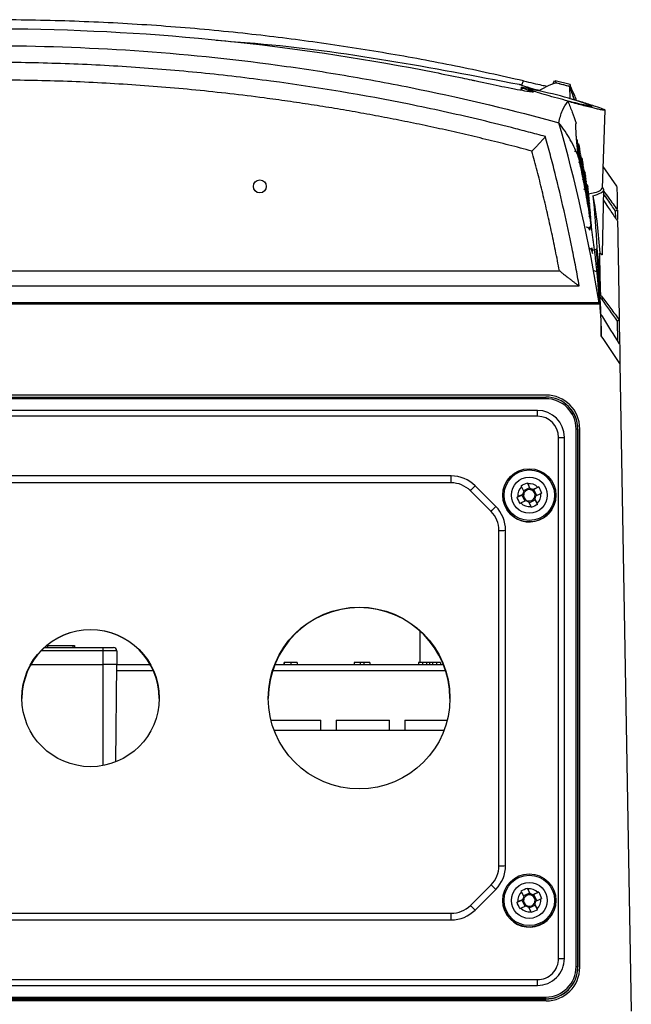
# Model space of a CAD drawing. Header units: millimetres. Extents: x 15358 to 16483, y 10132 to 11382.
# Tile 19 of 166: x 16020 to 16111, y 10382 to 10528. Entities that reach past the tile are written whole.
import ezdxf

# ---------------------------------------------------------------- set-up
doc = ezdxf.new("R2010")
doc.units = ezdxf.units.MM

msp = doc.modelspace()

# ---------------------------------------------------------------- linework, layer by layer
at = {"color": 7, "linetype": 'Continuous', "lineweight": 25}
for p, q in [((16094.86, 10518), (16094.85, 10517.58)), ((16094.91, 10517.93), (16094.91, 10517.57)), ((16099.8, 10518.94), (16099.58, 10518.48)), ((16100.14, 10518.66), (16099.92, 10518.85)), ((16102.14, 10518.38), (16099.94, 10518.94)), ((16102.82, 10516.13), (16102.15, 10518.02)), ((16106.94, 10503), (16107.34, 10514.59)), ((16109.11, 10503.28), (16107.05, 10506.22)), ((16106.97, 10493.25), (16107.14, 10502.83)), ((16108.92, 10498.57), (16108.9, 10499.6)), ((16109.17, 10499.75), (16109.19, 10498.33)), ((16105.5, 10493.78), (16106.02, 10493.95)), ((15931.53, 10490.74), (16100.57, 10490.74)), ((16106.2, 10490.51), (16105.75, 10490.7)), ((15928.58, 10488.47), (16103.51, 10488.47)), ((16106.48, 10485.98), (15925.62, 10485.98)), ((15925.63, 10485.82), (16106.55, 10485.82)), ((16109.23, 10480.32), (16109.18, 10483.27)), ((16109.45, 10483.43), (16109.51, 10479.88)), ((16107.14, 10480.53), (16106.79, 10481.05)), ((16109.56, 10476.98), (16107.14, 10480.53)), ((16109.56, 10476.98), (16111.24, 10380.76)), ((16098.59, 10472.26), (15933.59, 10472.26)), ((15933.64, 10471.97), (16098.54, 10471.97)), ((16098.54, 10471.73), (15933.64, 10471.73)), ((16098.54, 10471.73), (16098.54, 10471.97)), ((16097.3, 10469.99), (15934.88, 10469.99)), ((16097.3, 10469.12), (16097.3, 10469.99)), ((16097.3, 10469.12), (15934.88, 10469.12)), ((16103.04, 10387.34), (16103.04, 10467.23)), ((16103.29, 10467.22), (16103.29, 10387.33)), ((16103.29, 10467.22), (16103.31, 10467.2)), ((16103.31, 10387.31), (16103.31, 10467.2)), ((16103.59, 10387.26), (16103.59, 10467.26)), ((16100.44, 10388.57), (16100.44, 10465.97)), ((16101.31, 10388.58), (16101.31, 10465.98)), ((16084.5, 10460.25), (15947.68, 10460.25)), ((16084.5, 10459.23), (16084.5, 10460.25)), ((16084.5, 10459.23), (15947.68, 10459.23)), ((16090.4, 10454.99), (16087.33, 10458.06)), ((16091.11, 10455.72), (16088.04, 10458.79)), ((16094.93, 10458.66), (16095.28, 10457.93)), ((16096.14, 10458.48), (16095.22, 10458.05)), ((16095.8, 10459.23), (16096.14, 10458.48)), ((16096.21, 10458.37), (16095.87, 10459.1)), ((16096.14, 10458.48), (16096.27, 10458.21)), ((16096.49, 10458.13), (16096.76, 10458.26)), ((16097.35, 10458.56), (16096.62, 10458.22)), ((16097.48, 10458.62), (16096.76, 10458.26)), ((16097.19, 10457.35), (16096.76, 10458.26)), ((16092.14, 10457.38), (16092.14, 10457.37)), ((16094.26, 10457.12), (16094.98, 10457.42)), ((16095.13, 10457.52), (16094.4, 10457.18)), ((16094.83, 10456.25), (16095.57, 10456.59)), ((16094.98, 10457.42), (16095.26, 10457.55)), ((16094.98, 10457.42), (16095.41, 10456.52)), ((16096.05, 10456.27), (16096.97, 10456.7)), ((16096.84, 10456.98), (16096.97, 10456.7)), ((16097.25, 10456.15), (16096.91, 10456.88)), ((16097.31, 10456.01), (16096.97, 10456.7)), ((16097.05, 10457.29), (16097.78, 10457.63)), ((16100.04, 10457.37), (16100.04, 10457.38)), ((16095.97, 10456.44), (16096.31, 10455.71)), ((16091.57, 10402.35), (16091.57, 10452.16)), ((16092.57, 10402.37), (16092.57, 10452.18)), ((16079.89, 10432.56), (16079.89, 10437.17)), ((16024.06, 10434.76), (16032.79, 10434.76)), ((16024.49, 10435.06), (16024.41, 10435.06)), ((16024.49, 10435.06), (16024.49, 10434.76)), ((16024.49, 10435.06), (16028.29, 10435.06)), ((16028.29, 10435.06), (16028.29, 10434.76)), ((16028.29, 10435.06), (16028.49, 10435.06)), ((16028.49, 10435.06), (16028.49, 10434.76)), ((16032.79, 10434.26), (16032.79, 10434.76)), ((16032.79, 10434.76), (16034.29, 10434.76)), ((16032.79, 10434.26), (16023.55, 10434.26)), ((16032.79, 10432.26), (16032.79, 10434.26)), ((16034.79, 10434.26), (16032.79, 10434.26)), ((16034.79, 10434.26), (16034.79, 10432.26)), ((16022.05, 10432.26), (16032.79, 10432.26)), ((16034.79, 10432.26), (16032.79, 10432.26)), ((16032.79, 10417.23), (16032.79, 10432.26)), ((16034.66, 10417.78), (16034.79, 10432.26)), ((16034.79, 10432.26), (16039.75, 10432.26)), ((16058.29, 10432.26), (16083.31, 10432.26)), ((16059.62, 10432.56), (16059.62, 10432.26)), ((16059.67, 10432.56), (16059.67, 10432.26)), ((16060.65, 10432.56), (16060.65, 10432.26)), ((16061.61, 10432.56), (16061.61, 10432.26)), ((16070.06, 10432.56), (16070.06, 10432.26)), ((16070.98, 10432.56), (16070.06, 10432.56)), ((16070.98, 10432.56), (16070.98, 10432.26)), ((16071.48, 10432.56), (16070.98, 10432.56)), ((16071.48, 10432.56), (16071.48, 10432.26)), ((16072.4, 10432.56), (16071.48, 10432.56)), ((16072.4, 10432.56), (16072.4, 10432.26)), ((16079.64, 10432.56), (16079.64, 10432.26)), ((16080.24, 10432.56), (16079.64, 10432.56)), ((16080.24, 10432.56), (16080.24, 10432.26)), ((16080.82, 10432.56), (16080.24, 10432.56)), ((16080.82, 10432.56), (16080.82, 10432.26)), ((16081.26, 10432.56), (16080.82, 10432.56)), ((16081.26, 10432.56), (16081.26, 10432.26)), ((16081.7, 10432.56), (16081.26, 10432.56)), ((16081.7, 10432.56), (16081.7, 10432.26)), ((16082.29, 10432.56), (16081.7, 10432.56)), ((16082.29, 10432.56), (16082.29, 10432.26)), ((16082.88, 10432.56), (16082.29, 10432.56)), ((16082.88, 10432.56), (16082.88, 10432.26)), ((16040.24, 10431.28), (16034.78, 10431.28)), ((16083.66, 10431.28), (16057.93, 10431.28)), ((16057.7, 10423.96), (16061.15, 10423.96)), ((16061.15, 10423.96), (16065.1, 10423.96)), ((16065.1, 10422.46), (16065.1, 10423.96)), ((16067.4, 10423.96), (16067.4, 10422.46)), ((16067.4, 10423.96), (16071.35, 10423.96)), ((16071.35, 10423.96), (16075.3, 10423.96)), ((16075.3, 10422.46), (16075.3, 10423.96)), ((16077.6, 10423.96), (16077.6, 10422.46)), ((16077.6, 10423.96), (16081.55, 10423.96)), ((16081.55, 10423.96), (16083.89, 10423.96)), ((16083.42, 10422.46), (16058.18, 10422.46)), ((16087.33, 10396.45), (16090.4, 10399.52)), ((16088.04, 10395.76), (16091.11, 10398.83)), ((16094.93, 10398.47), (16095.28, 10397.74)), ((16096.14, 10398.29), (16095.22, 10397.86)), ((16095.8, 10399.04), (16096.14, 10398.29)), ((16096.21, 10398.18), (16095.87, 10398.91)), ((16096.14, 10398.29), (16096.27, 10398.02)), ((16096.49, 10397.94), (16096.76, 10398.07)), ((16097.35, 10398.37), (16096.62, 10398.03)), ((16097.48, 10398.43), (16096.76, 10398.07)), ((16097.19, 10397.16), (16096.76, 10398.07)), ((16092.14, 10397.19), (16092.14, 10397.18)), ((16094.26, 10396.93), (16094.98, 10397.23)), ((16095.13, 10397.33), (16094.4, 10396.99)), ((16094.98, 10397.23), (16095.26, 10397.36)), ((16094.98, 10397.23), (16095.41, 10396.33)), ((16096.05, 10396.08), (16096.97, 10396.51)), ((16096.84, 10396.79), (16096.97, 10396.51)), ((16097.25, 10395.96), (16096.91, 10396.69)), ((16097.31, 10395.82), (16096.97, 10396.51)), ((16097.05, 10397.1), (16097.78, 10397.44)), ((16100.04, 10397.18), (16100.04, 10397.19)), ((15947.68, 10395.28), (16084.5, 10395.28)), ((16084.5, 10394.3), (16084.5, 10395.28)), ((16094.83, 10396.06), (16095.57, 10396.4)), ((16095.97, 10396.25), (16096.31, 10395.52)), ((15947.68, 10394.3), (16084.5, 10394.3)), ((16103.29, 10387.33), (16103.31, 10387.31)), ((15934.88, 10385.43), (16097.3, 10385.43)), ((16097.3, 10384.57), (16097.3, 10385.43)), ((15934.88, 10384.57), (16097.3, 10384.57)), ((16098.59, 10382.26), (15933.59, 10382.26)), ((15933.64, 10382.84), (16098.54, 10382.84)), ((16098.54, 10382.58), (15933.64, 10382.58)), ((15933.64, 10382.54), (16098.54, 10382.54)), ((16098.54, 10382.58), (16098.54, 10382.84)), ((16098.54, 10382.58), (16098.54, 10382.54))]:
    msp.add_line(p, q, dxfattribs=at)
at = {"color": 7, "linetype": 'Continuous', "lineweight": 25, "flags": 128}
for points in [[(16094.95, 10518.32), (16094.97, 10518.36), (16095.23, 10518.93)], [(16103.29, 10508.84), (16103.28, 10508.94), (16103.26, 10509.02)], [(16092.14, 10457.37), (16092.19, 10456.77), (16092.51, 10455.7)], [(16092.14, 10397.18), (16092.19, 10396.58), (16092.51, 10395.51)]]:
    msp.add_lwpolyline(points, dxfattribs=at)
at = {"color": 7, "linetype": 'Continuous', "lineweight": 25}
for centre, radius in [((16056.05, 10503.27), 0.965), ((16096.09, 10457.38), 3.95), ((16096.09, 10457.39), 3.75), ((16096.09, 10457.39), 2.67), ((16070.8, 10427.26), 13.5), ((16030.9, 10427.26), 10.2), ((16096.09, 10397.19), 3.95), ((16096.09, 10397.2), 3.75), ((16096.09, 10397.2), 2.67)]:
    msp.add_circle(centre, radius, dxfattribs=at)
for centre, radius, start, end in [((16088.21, 10469.83), 48.51, 69.2956, 80.7901), ((16102.75, 10509.93), 0.5, 345.0602, 43.3323), ((16102.83, 10509.51), 0.5, 342.8572, 48.1721), ((16102.9, 10509.08), 0.5, 343.3005, 51.7763), ((16103.04, 10509.16), 0.5, 346.1962, 55.751), ((16103.11, 10508.76), 0.5, 344.5287, 55.3251), ((16102.8, 10507.97), 0.5, 0, 90), ((16102.95, 10507.91), 0.5, 340.9637, 78.6822), ((16102.97, 10508.64), 0.5, 342.7073, 55.1665), ((16103.04, 10508.2), 0.5, 343.0135, 58.3417), ((16102.87, 10508.38), 0.5, 340.7703, 28.6109), ((16103.12, 10507.76), 0.5, 341.5316, 61.3009), ((16103.02, 10507.43), 0.5, 0, 39.826), ((16103.19, 10507.3), 0.5, 340.9488, 62.1891), ((16103.17, 10508.35), 0.5, 343.9482, 55.0887), ((16103.24, 10507.93), 0.5, 343.3711, 55.2811), ((16103.3, 10507.51), 0.5, 341.9481, 55.3183), ((16103.17, 10506.46), 0.5, 0, 56.4797), ((16103.1, 10506.95), 0.5, 338.9917, 38.0709), ((16103.26, 10506.84), 0.5, 340.3693, 60.823), ((16103.32, 10506.38), 0.5, 338.7645, 58.8951), ((16103.37, 10507.08), 0.5, 342.2265, 55.8761), ((16103.39, 10505.91), 0.5, 340.2333, 54.6144), ((16103.43, 10506.64), 0.5, 342.608, 56.8127), ((16103.49, 10506.2), 0.5, 342.0473, 58.2143), ((16103.51, 10507.16), 0.5, 343.9636, 54.534), ((16103.56, 10505.76), 0.5, 340.532, 60.1915), ((16103.57, 10506.76), 0.5, 343.4073, 54.0911), ((16103.62, 10506.35), 0.5, 342.8537, 53.4196), ((16103.68, 10505.93), 0.5, 342.3027, 53.7958), ((16103.46, 10505.43), 0.5, 338.6488, 49.7079), ((16103.62, 10505.3), 0.5, 339.9728, 60.7468), ((16103.53, 10504.95), 0.5, 338.0809, 43.559), ((16103.68, 10504.84), 0.5, 339.4161, 59.3926), ((16103.74, 10504.38), 0.5, 337.9481, 58.0597), ((16103.59, 10504.46), 0.5, 336.892, 33.6205), ((16103.74, 10505.51), 0.5, 341.7543, 54.0157), ((16103.79, 10505.08), 0.5, 341.2084, 54.5464), ((16103.85, 10504.64), 0.5, 340.6648, 55.4561), ((16103.93, 10505.16), 0.5, 342.8802, 52.9818), ((16103.98, 10504.76), 0.5, 342.3498, 52.5085), ((16104.03, 10504.35), 0.5, 341.8215, 52.2172), ((16103.8, 10503.91), 0.5, 339.3892, 55.6426), ((16103.66, 10503.97), 0.5, 0, 23.0931), ((16103.9, 10504.2), 0.5, 340.1235, 56.8337), ((16103.86, 10503.43), 0.5, 337.7608, 47.2168), ((16103.96, 10503.76), 0.5, 339.5844, 58.7948), ((16104.01, 10503.3), 0.5, 339.0474, 59.1644), ((16104.06, 10502.84), 0.5, 338.5125, 57.7973), ((16104.08, 10503.93), 0.5, 341.2951, 52.1395), ((16104.13, 10503.51), 0.5, 340.7706, 52.3163), ((16104.18, 10503.08), 0.5, 340.2479, 52.801), ((16104.31, 10503.16), 0.5, 341.8641, 51.0866), ((16103.78, 10502.96), 0.5, 335.8348, 0), ((16103.97, 10502.46), 0.5, 0, 53.1867), ((16103.92, 10502.95), 0.5, 337.2136, 37.3533), ((16104.12, 10502.38), 0.5, 337.0098, 55.8265), ((16104.17, 10501.91), 0.5, 338.4206, 49.953), ((16104.22, 10502.64), 0.5, 339.727, 53.6635), ((16104.27, 10502.2), 0.5, 339.2078, 54.9962), ((16104.32, 10501.76), 0.5, 337.7882, 56.9213), ((16104.35, 10502.76), 0.5, 341.358, 50.5675), ((16104.4, 10502.35), 0.5, 340.8532, 50.2241), ((16104.44, 10501.93), 0.5, 340.3497, 50.0878), ((16104.48, 10501.51), 0.5, 339.8476, 50.1998), ((16104.22, 10501.43), 0.5, 336.9189, 45.294), ((16104.36, 10501.3), 0.5, 338.1742, 57.4443), ((16104.27, 10500.95), 0.5, 341.1783, 37.136), ((16104.41, 10500.84), 0.5, 337.6596, 56.0731), ((16104.45, 10500.38), 0.5, 337.1464, 54.7402), ((16104.32, 10500.46), 0.5, 0, 28.5441), ((16104.52, 10501.08), 0.5, 339.3466, 50.6142), ((16104.56, 10500.64), 0.5, 338.8469, 51.4027), ((16104.6, 10500.2), 0.5, 338.3482, 52.6617), ((16104.5, 10499.91), 0.5, 337.3161, 49.3791), ((16104.54, 10499.43), 0.5, 336.124, 42.3343), ((16104.64, 10499.76), 0.5, 337.8507, 54.5208), ((16104.68, 10499.3), 0.5, 337.3542, 55.5897), ((16104.71, 10498.84), 0.5, 336.8586, 54.2114), ((16104.58, 10498.95), 0.5, 335.6146, 32.2494), ((16104.63, 10498.46), 0.5, 0, 49.7674), ((16104.75, 10498.38), 0.5, 336.3639, 49.3272), ((16104.71, 10497.47), 0.5, 317.5133, 0), ((16104.83, 10497.43), 0.5, 335.3771, 50.2833), ((16104.79, 10497.91), 0.5, 335.8701, 40.8189), ((16104.56, 10496.69), 0.5, 0, 90), ((16104.51, 10497.25), 0.5, 331.313, 0), ((16104.65, 10496.87), 0.5, 0, 44.4347), ((16104.86, 10496.95), 0.5, 0, 49.0387), ((16104.91, 10493.57), 0.5, 0, 90), ((16104.87, 10494.13), 0.5, 329.6469, 0), ((16104.99, 10493.8), 0.5, 330.5712, 40.6776), ((16105.02, 10493.25), 0.5, 0, 39.8837), ((16106.69, 10486.64), 0.304, 317.8065, 13.1245), ((16098.54, 10467.22), 4.75, 0.0044, 90.0044), ((16098.54, 10467.2), 4.77, 0.0044, 90.0044), ((16098.54, 10467.23), 4.5, 0.0044, 90.0044), ((16098.59, 10467.26), 5, 0, 90), ((16097.3, 10465.98), 4.01, 0.0044, 90.0044), ((16097.3, 10465.97), 3.14, 0.0044, 90.0044), ((16103.1, 10463.49), 3.73, 87.0981, 90.9368), ((16100.53, 10499.59), 33.62, 269.8393, 271.3153), ((16084.5, 10455.25), 5, 45.0054, 90.0008), ((16084.5, 10455.23), 4, 45.0054, 90.0008), ((16072.52, 10473.23), 21.2, 314.3258, 317.0625), ((16096.09, 10457.4), 1.71, 132.619, 187.5284), ((16096.09, 10457.4), 0.969, 147.1645, 172.9829), ((16096.09, 10457.38), 0.851, 77.8353, 152.311), ((16096.09, 10457.4), 1.71, 42.6306, 97.528), ((16096.09, 10457.4), 0.969, 57.1731, 82.9855), ((16096.09, 10457.38), 0.851, 62.3213, 77.8373), ((16096.09, 10457.38), 0.851, 347.8355, 62.3242), ((16096.09, 10457.37), 3.95, 205.0803, 359.9924), ((16096.09, 10457.38), 0.851, 167.8355, 242.3242), ((16096.09, 10457.38), 0.851, 152.3139, 167.8335), ((16096.09, 10457.41), 0.969, 237.1731, 262.9855), ((16096.09, 10457.38), 0.851, 242.3213, 257.8373), ((16096.09, 10457.38), 0.851, 257.8353, 332.311), ((16096.09, 10457.38), 0.851, 332.3139, 347.8335), ((16096.09, 10457.4), 0.969, 327.1645, 352.9829), ((16096.09, 10457.4), 1.71, 312.619, 7.5284), ((16075.59, 10470.16), 21.2, 314.3258, 317.0625), ((16087.57, 10452.16), 4, 0.0008, 45.0054), ((16087.57, 10452.18), 5, 0.0008, 45.0054), ((16096.09, 10457.41), 1.71, 222.6306, 277.528), ((16091.82, 10466.5), 14.34, 269.0014, 272.9983), ((16070.8, 10427.19), 13.5, 0.0068, 179.9932), ((16030.9, 10427.19), 10.2, 0.0066, 179.9934), ((16034.29, 10434.26), 0.5, 0, 90), ((16087.57, 10402.35), 4, 314.9946, 359.9992), ((16087.57, 10402.37), 5, 314.9946, 359.9992), ((16091.82, 10416.69), 14.34, 269.0014, 272.9983), ((16104.26, 10413.03), 19.35, 224.2583, 227.1824), ((16096.09, 10397.21), 1.71, 132.619, 187.5284), ((16096.09, 10397.18), 0.851, 77.8353, 152.311), ((16096.09, 10397.21), 1.71, 42.6306, 97.528), ((16096.09, 10397.21), 0.969, 57.1731, 82.9855), ((16096.09, 10397.18), 0.851, 62.3213, 77.8373), ((16096.09, 10397.18), 3.95, 205.0803, 359.9924), ((16096.09, 10397.21), 0.969, 147.1645, 172.9829), ((16096.09, 10397.18), 0.851, 167.8355, 242.3242), ((16096.09, 10397.18), 0.851, 152.3139, 167.8335), ((16096.09, 10397.18), 0.851, 257.8353, 332.311), ((16096.09, 10397.18), 0.851, 347.8355, 62.3242), ((16096.09, 10397.18), 0.851, 332.3139, 347.8335), ((16096.09, 10397.21), 0.969, 327.1645, 352.9829), ((16096.09, 10397.21), 1.71, 312.619, 7.5284), ((16084.5, 10399.28), 4, 269.9992, 314.9946), ((16084.5, 10399.3), 5, 269.9992, 314.9946), ((16101.19, 10409.96), 19.35, 224.2583, 227.1824), ((16096.09, 10397.21), 1.71, 222.6306, 277.528), ((16096.09, 10397.21), 0.969, 237.1731, 262.9855), ((16096.09, 10397.18), 0.851, 242.3213, 257.8373), ((16097.3, 10388.58), 4.01, 269.9956, 359.9956), ((16097.3, 10388.57), 3.14, 269.9956, 359.9956), ((16100.53, 10422.19), 33.62, 269.8393, 271.3153), ((16098.54, 10387.34), 4.5, 269.9956, 359.9956), ((16098.54, 10387.33), 4.75, 269.9956, 359.9956), ((16098.54, 10387.31), 4.77, 269.9956, 359.9956), ((16098.59, 10387.26), 5, 270, 0), ((16103.1, 10383.61), 3.73, 87.0981, 90.9368)]:
    msp.add_arc(centre, radius, start, end, dxfattribs=at)
for points, knots in [([(15944.1, 10518.98), (15944.24, 10519.01), (15944.83, 10519.14), (15946.78, 10519.55), (15958.97, 10522.05), (15980.09, 10525.24), (16002.53, 10526.59), (16015.91, 10526.71), (16030.23, 10526.59), (16052.35, 10525.21), (16073.83, 10521.9), (16085.21, 10519.57), (16087.2, 10519.15), (16087.82, 10519.01), (16088, 10518.98)], [0.098562, 0.098562, 0.098562, 0.098562, 0.1010315, 0.108844, 0.1322815, 0.311969, 0.468219, 0.5005877, 0.530719, 0.702594, 0.8666565, 0.890094, 0.8979065, 0.900907, 0.900907, 0.900907, 0.900907]), ([(16095.23, 10518.93), (16091.86, 10519.69), (16085.12, 10521.2), (16074.89, 10523.08), (16064.6, 10524.68), (16053.9, 10526.02), (16042.83, 10527.05), (16031.36, 10527.74), (16019.86, 10528.05), (16006.2, 10527.98), (15990.42, 10527.18), (15976.46, 10525.94), (15968.54, 10524.69), (15966.52, 10524.37)], [0, 0, 0, 0, 0.080254, 0.160508, 0.241102, 0.321695, 0.410058, 0.498422, 0.587243, 0.676065, 0.814303, 0.952542, 1, 1, 1, 1]), ([(15931.59, 10512.7), (15935.03, 10513.65), (15938.48, 10514.54), (15945.42, 10516.21), (15948.91, 10516.99), (15959.39, 10519.14), (15966.41, 10520.33), (15987.54, 10523.2), (16001.73, 10524.16), (16023.17, 10524.17), (16030.3, 10523.92), (16044.52, 10522.96), (16051.61, 10522.24), (16062.21, 10520.8), (16065.74, 10520.26), (16072.78, 10519.06), (16076.29, 10518.4), (16086.76, 10516.25), (16093.67, 10514.59), (16100.5, 10512.7)], [0, 0, 0, 0, 0.0625, 0.0625, 0.125, 0.125, 0.25, 0.25, 0.5, 0.5, 0.625, 0.625, 0.75, 0.75, 0.8125, 0.8125, 0.875, 0.875, 1, 1, 1, 1]), ([(16049.54, 10524.97), (16051.47, 10524.83), (16060.02, 10524.22), (16075.09, 10522.16), (16088.07, 10519.68), (16094.57, 10518.44)], [0, 0, 0, 0, 0.127677, 0.563857, 1, 1, 1, 1]), ([(16098.47, 10510.67), (16098.06, 10510.78), (16097.64, 10510.9), (16096.8, 10511.12), (16095.54, 10511.45), (16092.6, 10512.22), (16086.7, 10513.66), (16074.85, 10516.26), (16064.59, 10517.98), (16054.26, 10519.36), (16050.8, 10519.77), (16043.87, 10520.46), (16040.39, 10520.75), (16033.43, 10521.21), (16029.94, 10521.39), (16022.97, 10521.62), (16019.48, 10521.68), (16002.04, 10521.67), (15988.2, 10520.74), (15967.6, 10518), (15960.77, 10516.85), (15950.55, 10514.79), (15947.15, 10514.05), (15942.07, 10512.85), (15939.52, 10512.22), (15936.99, 10511.57), (15935.73, 10511.23), (15935.3, 10511.12), (15934.46, 10510.9), (15934.04, 10510.78), (15933.62, 10510.67)], [0, 0, 0, 0, 0.007812, 0.007812, 0.015625, 0.03125, 0.0625, 0.125, 0.25, 0.25, 0.3125, 0.3125, 0.375, 0.375, 0.4375, 0.4375, 0.5, 0.5, 0.75, 0.75, 0.875, 0.875, 0.9375, 0.9375, 0.96875, 0.984375, 0.984375, 0.992187, 0.992187, 1, 1, 1, 1]), ([(16096.48, 10508.51), (16095.91, 10508.66), (16094.77, 10508.96), (16093.06, 10509.4), (16091.35, 10509.83), (16089.63, 10510.25), (16087.92, 10510.66), (16086.2, 10511.07), (16084.48, 10511.46), (16082.76, 10511.84), (16081.03, 10512.21), (16079.31, 10512.58), (16077.58, 10512.93), (16075.85, 10513.27), (16074.12, 10513.61), (16072.38, 10513.93), (16070.64, 10514.24), (16068.91, 10514.55), (16067.17, 10514.84), (16065.42, 10515.13), (16063.68, 10515.4), (16061.93, 10515.67), (16060.18, 10515.92), (16058.43, 10516.17), (16053.89, 10516.78), (16046.55, 10517.62), (16036.38, 10518.45), (16026.19, 10518.95), (16016, 10519.12), (16005.83, 10518.95), (15995.69, 10518.45), (15985.56, 10517.62), (15977.71, 10516.72), (15972.12, 10515.96), (15968.76, 10515.46), (15965.41, 10514.93), (15962.07, 10514.36), (15958.74, 10513.75), (15955.41, 10513.11), (15952.1, 10512.44), (15948.78, 10511.72), (15945.48, 10510.98), (15942.18, 10510.19), (15938.89, 10509.37), (15936.71, 10508.79), (15935.61, 10508.51)], [0, 0, 0, 0, 0.0108621, 0.0217206, 0.0325761, 0.0434287, 0.054279, 0.0651271, 0.0759736, 0.0868186, 0.0976626, 0.108506, 0.119349, 0.1301921, 0.1410355, 0.1518797, 0.162725, 0.1735716, 0.1844201, 0.1952707, 0.2061238, 0.2169798, 0.2278389, 0.2387016, 0.2495681, 0.3123024, 0.3749702, 0.4376393, 0.5003775, 0.5628236, 0.6252003, 0.6875744, 0.7500129, 0.7708733, 0.7917203, 0.8125564, 0.833384, 0.8542058, 0.875024, 0.8958413, 0.9166601, 0.9374829, 0.9583121, 0.9791503, 1, 1, 1, 1]), ([(16088, 10518.98), (16088.27, 10518.92), (16089.89, 10518.57), (16092.99, 10517.91), (16095.2, 10517.5), (16096.29, 10517.35), (16096.59, 10517.32), (16096.73, 10517.31)], [0.02134482, 0.02134482, 0.02134482, 0.02134482, 0.02615682, 0.04959432, 0.08084432, 0.08865682, 0.098562, 0.098562, 0.098562, 0.098562]), ([(16094.57, 10518.44), (16094.61, 10518.43), (16094.7, 10518.41), (16094.82, 10518.37), (16094.91, 10518.34), (16094.95, 10518.32)], [0, 0, 0, 0, 0.328529, 0.661393, 1, 1, 1, 1]), ([(16094.91, 10517.93), (16094.84, 10517.97), (16094.84, 10517.99), (16094.98, 10518), (16095.13, 10517.99), (16095.34, 10517.96)], [0, 0, 0, 0, 0.5, 0.5, 1, 1, 1, 1]), ([(16096.73, 10517.31), (16096.48, 10517.38), (16096.26, 10517.45), (16095.85, 10517.58), (16095.67, 10517.64), (16095.37, 10517.74), (16095.24, 10517.79), (16095.03, 10517.87), (16094.96, 10517.9), (16094.91, 10517.93)], [0, 0, 0, 0, 0.25, 0.25, 0.5, 0.5, 0.75, 0.75, 1, 1, 1, 1]), ([(16094.95, 10518.32), (16095.5, 10518.12), (16096.51, 10517.77), (16097.29, 10517.63), (16097.65, 10517.57)], [0, 0, 0, 0, 0.54579, 1, 1, 1, 1]), ([(16095.23, 10518.93), (16095.73, 10518.82), (16096.71, 10518.59), (16097.97, 10518.31), (16098.5, 10518.2), (16098.75, 10518.15)], [0, 0, 0, 0, 0.340323, 0.680778, 1, 1, 1, 1]), ([(16095.34, 10517.96), (16095.45, 10517.94), (16095.59, 10517.92), (16095.89, 10517.86), (16096.06, 10517.83), (16096.43, 10517.75), (16096.64, 10517.71), (16097.07, 10517.62), (16097.3, 10517.57), (16097.54, 10517.51)], [0, 0, 0, 0, 0.25, 0.25, 0.5, 0.5, 0.75, 0.75, 1, 1, 1, 1]), ([(16102.78, 10516.14), (16102.57, 10516.77), (16102.34, 10517.44), (16102.07, 10518.1), (16102.06, 10518.13)], [0, 0, 0, 0, 0.941716, 1, 1, 1, 1]), ([(16102.14, 10518.37), (16102.14, 10518.38), (16102.14, 10518.46), (16102.14, 10518.29), (16102.15, 10518.12)], [0, 0, 0, 0, 0.052193, 1, 1, 1, 1]), ([(16103.12, 10516.04), (16103.03, 10516.27), (16102.81, 10516.8), (16102.48, 10517.54), (16102.24, 10518.06), (16102.16, 10518.25)], [0, 0, 0, 0, 0.334388, 0.753661, 1, 1, 1, 1]), ([(16105.37, 10515.16), (16105.38, 10515.15), (16105.43, 10515.1), (16104.9, 10515.2), (16103.96, 10515.41), (16102.63, 10515.74), (16101.07, 10516.15), (16099.42, 10516.6), (16097.9, 10517.03), (16096.74, 10517.39), (16096.05, 10517.62), (16096.02, 10517.67), (16096.01, 10517.69)], [0, 0, 0, 0, 0.053971, 0.156434, 0.258935, 0.364096, 0.47318, 0.585765, 0.699877, 0.812868, 0.922714, 1, 1, 1, 1]), ([(16100.5, 10512.7), (16100.6, 10513.39), (16100.77, 10513.99), (16101.23, 10515.05), (16101.53, 10515.49), (16101.83, 10515.88)], [0, 0, 0, 0, 0.5, 0.5, 1, 1, 1, 1]), ([(16102.1, 10516.34), (16102.83, 10516.14), (16103.52, 10515.93), (16104.81, 10515.54), (16105.37, 10515.36), (16106.34, 10515.03), (16106.72, 10514.9), (16107.1, 10514.74), (16107.2, 10514.7), (16107.32, 10514.63), (16107.35, 10514.6), (16107.34, 10514.57), (16107.3, 10514.57), (16107.19, 10514.58), (16107.14, 10514.58), (16107.03, 10514.6), (16106.97, 10514.61), (16106.76, 10514.64), (16106.59, 10514.68), (16106.19, 10514.77), (16105.96, 10514.82), (16105.46, 10514.94), (16105.18, 10515.01), (16104.59, 10515.15), (16104.27, 10515.23), (16103.61, 10515.4), (16103.27, 10515.49), (16102.56, 10515.68), (16102.2, 10515.78), (16101.83, 10515.88)], [0, 0, 0, 0, 0.125, 0.125, 0.25, 0.25, 0.375, 0.375, 0.4375, 0.4375, 0.5, 0.5, 0.5625, 0.5625, 0.59375, 0.59375, 0.625, 0.625, 0.6875, 0.6875, 0.75, 0.75, 0.8125, 0.8125, 0.875, 0.875, 0.9375, 0.9375, 1, 1, 1, 1]), ([(16101.83, 10515.88), (16102.05, 10515.35), (16102.26, 10514.82), (16102.66, 10513.75), (16102.85, 10513.21), (16103.03, 10512.67)], [0, 0, 0, 0, 0.5, 0.5, 1, 1, 1, 1]), ([(16103.42, 10507.55), (16103.09, 10508.45), (16102.67, 10509.33), (16101.94, 10510.62), (16101.68, 10511.04), (16101.12, 10511.88), (16100.82, 10512.29), (16100.5, 10512.7)], [0, 0, 0, 0, 0.5, 0.5, 0.75, 0.75, 1, 1, 1, 1]), ([(16103.42, 10507.55), (16103.41, 10507.67), (16103.37, 10507.91), (16103.33, 10508.26), (16103.28, 10508.59), (16103.25, 10508.9), (16103.21, 10509.2), (16103.18, 10509.48), (16103.15, 10509.75), (16103.13, 10510.01), (16103.11, 10510.25), (16103.08, 10510.59), (16103.05, 10511.03), (16103.03, 10511.52), (16103.02, 10511.95), (16103.02, 10512.33), (16103.02, 10512.56), (16103.03, 10512.67)], [0, 0, 0, 0, 0.05598, 0.110676, 0.164072, 0.216148, 0.266888, 0.316276, 0.364297, 0.410936, 0.456178, 0.500012, 0.612161, 0.718399, 0.818552, 0.912464, 1, 1, 1, 1]), ([(16098.47, 10510.67), (16098.47, 10510.66), (16098.46, 10510.65), (16098.44, 10510.62), (16098.41, 10510.58), (16098.37, 10510.54), (16098.32, 10510.47), (16098.23, 10510.38), (16098.1, 10510.23), (16097.9, 10510), (16097.65, 10509.73), (16097.41, 10509.47), (16097.23, 10509.28), (16097.08, 10509.12), (16096.94, 10508.98), (16096.8, 10508.83), (16096.68, 10508.71), (16096.57, 10508.6), (16096.51, 10508.53), (16096.48, 10508.51)], [0, 0, 0, 0, 0.019902, 0.042425, 0.067652, 0.095564, 0.126049, 0.183836, 0.250958, 0.360017, 0.50077, 0.624597, 0.694381, 0.748558, 0.817305, 0.873967, 0.923695, 0.965521, 1, 1, 1, 1]), ([(16103.51, 10488.47), (16103.34, 10489.4), (16103.17, 10490.34), (16102.82, 10492.2), (16102.63, 10493.13), (16102.07, 10495.92), (16101.27, 10499.63), (16100.17, 10504.25), (16099.46, 10507.01), (16098.97, 10508.84), (16098.73, 10509.76), (16098.47, 10510.67)], [0, 0, 0, 0, 0.125, 0.125, 0.25, 0.25, 0.5, 0.75, 0.875, 0.875, 1, 1, 1, 1]), ([(16100.57, 10490.74), (16100.47, 10491.24), (16100.28, 10492.23), (16099.98, 10493.72), (16099.67, 10495.21), (16099.36, 10496.7), (16099.03, 10498.18), (16098.69, 10499.66), (16098.35, 10501.14), (16097.99, 10502.62), (16097.63, 10504.1), (16097.26, 10505.57), (16096.87, 10507.04), (16096.61, 10508.02), (16096.48, 10508.51)], [0, 0, 0, 0, 0.083415, 0.166804, 0.25017, 0.333518, 0.41685, 0.500169, 0.583479, 0.666782, 0.750083, 0.833384, 0.916689, 1, 1, 1, 1]), ([(16106.45, 10487.08), (16106.43, 10487.33), (16106.39, 10487.83), (16106.33, 10488.57), (16106.26, 10489.32), (16106.2, 10490.06), (16106.12, 10490.8), (16106.05, 10491.55), (16105.96, 10492.29), (16105.88, 10493.03), (16105.79, 10493.77), (16105.7, 10494.51), (16105.6, 10495.24), (16105.5, 10495.98), (16105.4, 10496.71), (16105.25, 10497.71), (16104.95, 10499.68), (16104.57, 10501.89), (16104.17, 10504), (16103.9, 10505.32), (16103.66, 10506.49), (16103.5, 10507.21), (16103.42, 10507.55)], [0, 0, 0, 0, 0.0354487, 0.0708953, 0.1063411, 0.1417871, 0.1772344, 0.2126839, 0.2481366, 0.2835931, 0.3190543, 0.3545208, 0.3899931, 0.4254717, 0.4609571, 0.4964495, 0.570917, 0.7483096, 0.8220619, 0.8885955, 0.9479086, 1, 1, 1, 1]), ([(16104.85, 10502.16), (16105.18, 10502.22), (16106.01, 10502.36), (16106.78, 10502.67), (16106.86, 10502.9), (16106.89, 10503.01)], [0, 0, 0, 0, 0.260352, 0.663023, 1, 1, 1, 1]), ([(16105.55, 10501.85), (16105.98, 10502), (16106.9, 10502.33), (16107.33, 10502.77), (16107.01, 10503.01), (16106.94, 10503.07)], [0, 0, 0, 0, 0.398246, 0.861811, 1, 1, 1, 1]), ([(16105.55, 10501.85), (16105.79, 10500.44), (16106, 10499.04), (16106.33, 10496.21), (16106.47, 10494.8), (16106.56, 10493.37)], [0, 0, 0, 0, 0.5, 0.5, 1, 1, 1, 1]), ([(16108.9, 10499.6), (16108.52, 10500.16), (16107.91, 10501.04), (16107.34, 10501.87), (16107.12, 10502.18)], [0, 0, 0, 0, 0.630262, 1, 1, 1, 1]), ([(16107.13, 10502.57), (16107.38, 10502.23), (16108.04, 10501.33), (16108.74, 10500.36), (16109.17, 10499.76)], [0, 0, 0, 0, 0.3812131, 1, 1, 1, 1]), ([(16109.11, 10503.22), (16109.11, 10503.23), (16109.11, 10503.26), (16109.11, 10502.9), (16109.12, 10502.21), (16109.14, 10501.23), (16109.16, 10500.33), (16109.16, 10499.91)], [0, 0, 0, 0, 0.090047, 0.323899, 0.557752, 0.791864, 1, 1, 1, 1]), ([(16109.2, 10498.16), (16109.2, 10498.16), (16109.11, 10498.29), (16108.66, 10498.95), (16107.95, 10500), (16107.36, 10500.89), (16107.11, 10501.27)], [0, 0, 0, 0, 0.000015, 0.121542, 0.620556, 1, 1, 1, 1]), ([(16109.17, 10499.75), (16109.17, 10499.74), (16109.14, 10499.72), (16109.05, 10499.67), (16108.98, 10499.63), (16108.9, 10499.6)], [0, 0, 0, 0, 0.5, 0.5, 1, 1, 1, 1]), ([(16106.34, 10490.42), (16106.34, 10490.45), (16106.27, 10491.63), (16106.14, 10492.81), (16106.02, 10493.95)], [0, 0, 0, 0, 0.0263884, 1, 1, 1, 1]), ([(16106.92, 10493.25), (16106.93, 10493.19), (16106.96, 10493.02), (16106.74, 10493.2), (16106.57, 10493.37), (16106.56, 10493.37)], [0, 0, 0, 0, 0.312256, 0.976963, 1, 1, 1, 1]), ([(16100.57, 10490.74), (16100.6, 10490.72), (16100.66, 10490.66), (16100.76, 10490.58), (16100.88, 10490.49), (16101.02, 10490.37), (16101.2, 10490.23), (16101.4, 10490.07), (16101.6, 10489.91), (16101.8, 10489.76), (16102, 10489.6), (16102.27, 10489.39), (16102.59, 10489.15), (16102.89, 10488.92), (16103.1, 10488.76), (16103.25, 10488.65), (16103.35, 10488.58), (16103.42, 10488.53), (16103.48, 10488.49), (16103.5, 10488.48), (16103.51, 10488.47)], [0, 0, 0, 0, 0.025746, 0.055203, 0.088511, 0.125762, 0.18306, 0.251168, 0.306876, 0.375419, 0.43677, 0.499373, 0.638461, 0.748831, 0.816798, 0.87406, 0.91366, 0.947832, 0.976521, 1, 1, 1, 1]), ([(16106.34, 10490.42), (16106.38, 10489.68), (16106.43, 10488.56), (16106.48, 10487.4), (16106.51, 10486.81), (16106.52, 10486.61), (16106.53, 10486.22), (16106.54, 10486.02), (16106.55, 10485.82)], [0, 0, 0, 0, 0.5, 0.75, 0.75, 0.875, 0.875, 1, 1, 1, 1]), ([(16106.92, 10486.44), (16106.86, 10486.52), (16106.75, 10486.66), (16106.65, 10486.8), (16106.6, 10486.87)], [0, 0, 0, 0, 0.52853, 1, 1, 1, 1]), ([(16106.68, 10487.11), (16106.72, 10487.05), (16106.77, 10487), (16106.81, 10486.94), (16106.87, 10486.87), (16106.93, 10486.79), (16106.99, 10486.71)], [0, 0, 0, 0, 0.0002451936, 0.0002451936, 0.0002451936, 0.0005770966, 0.0005770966, 0.0005770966, 0.0005770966]), ([(16106.99, 10486.71), (16107.38, 10486.2), (16107.79, 10485.67), (16108.61, 10484.57), (16109.03, 10484), (16109.45, 10483.43)], [0, 0, 0, 0, 0.5, 0.5, 1, 1, 1, 1]), ([(16106.79, 10481.05), (16106.78, 10481.6), (16106.77, 10482.16), (16106.75, 10483.24), (16106.74, 10483.77), (16106.73, 10484.29)], [0, 0, 0, 0, 0.5, 0.5, 1, 1, 1, 1]), ([(16106.99, 10483.87), (16106.93, 10483.97), (16106.87, 10484.06), (16106.81, 10484.16), (16106.78, 10484.21), (16106.76, 10484.25), (16106.73, 10484.29)], [0, 0, 0, 0, 0.0003803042, 0.0003803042, 0.0003803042, 0.00055351, 0.00055351, 0.00055351, 0.00055351]), ([(16109.45, 10483.43), (16109.45, 10483.41), (16109.42, 10483.39), (16109.33, 10483.34), (16109.26, 10483.31), (16109.18, 10483.27)], [0, 0, 0, 0, 0.5, 0.5, 1, 1, 1, 1]), ([(16109.51, 10479.88), (16109.52, 10479.64), (16109.53, 10479.17), (16109.54, 10478.45), (16109.55, 10477.72), (16109.56, 10477.23), (16109.56, 10476.98)], [0, 0, 0, 0, 0.2500012, 0.5000001, 0.749999, 1, 1, 1, 1]), ([(16060.65, 10432.56), (16060.62, 10432.56), (16060.56, 10432.56), (16060.48, 10432.56), (16060.41, 10432.56), (16060.34, 10432.56), (16060.27, 10432.56), (16060.21, 10432.56), (16060.16, 10432.56), (16060.09, 10432.56), (16060.02, 10432.56), (16059.94, 10432.56), (16059.87, 10432.56), (16059.81, 10432.56), (16059.76, 10432.56), (16059.73, 10432.56), (16059.69, 10432.56), (16059.68, 10432.56), (16059.67, 10432.56)], [0, 0, 0, 0, 0.070538, 0.136643, 0.19843, 0.255974, 0.309795, 0.359633, 0.405792, 0.448643, 0.528319, 0.60374, 0.675825, 0.745624, 0.812974, 0.877093, 0.939514, 1, 1, 1, 1]), ([(16061.61, 10432.56), (16061.61, 10432.56), (16061.61, 10432.56), (16061.61, 10432.56), (16061.61, 10432.56), (16061.6, 10432.56), (16061.6, 10432.56), (16061.59, 10432.56), (16061.58, 10432.56), (16061.57, 10432.56), (16061.55, 10432.56), (16061.51, 10432.56), (16061.47, 10432.56), (16061.42, 10432.56), (16061.36, 10432.56), (16061.29, 10432.56), (16061.21, 10432.56), (16061.14, 10432.56), (16061.08, 10432.56), (16061.03, 10432.56), (16060.97, 10432.56), (16060.91, 10432.56), (16060.85, 10432.56), (16060.79, 10432.56), (16060.72, 10432.56), (16060.67, 10432.56), (16060.65, 10432.56)], [0, 0, 0, 0, 0.0589823, 0.1133328, 0.163067, 0.2087208, 0.2498111, 0.2863292, 0.318613, 0.3466762, 0.3970894, 0.4451089, 0.4918155, 0.5376356, 0.5839775, 0.631445, 0.6813199, 0.7338446, 0.7614902, 0.7906005, 0.8211994, 0.8533896, 0.8872957, 0.9232167, 0.9606751, 1, 1, 1, 1])]:
    msp.add_open_spline(points, degree=3, knots=knots, dxfattribs=at)
for points in [[(16097.54, 10517.51), (16098.58, 10518.13), (16099.43, 10518.52), (16100.1, 10518.66)], [(16100.1, 10518.66), (16100.75, 10518.48), (16101.4, 10518.31), (16102.06, 10518.13)], [(16100.14, 10518.66), (16100.81, 10518.48), (16101.48, 10518.3), (16102.15, 10518.12)], [(16102.06, 10518.13), (16102.06, 10517.82), (16102.08, 10517.22), (16102.1, 10516.34)], [(16106.48, 10485.98), (16104.98, 10495), (16102.99, 10503.9), (16100.5, 10512.7)], [(16105.55, 10501.85), (16105.77, 10499.54), (16105.97, 10496.94), (16106.14, 10494.03)], [(16109.2, 10498.16), (16109.25, 10494.84), (16109.34, 10489.93), (16109.45, 10483.43)], [(16106.02, 10493.95), (16106.1, 10493.98), (16106.14, 10494), (16106.14, 10494.03)], [(16106.14, 10494.03), (16106.39, 10491.73), (16106.57, 10489.42), (16106.68, 10487.1)], [(16106.68, 10487.11), (16106.64, 10489.39), (16106.6, 10491.48), (16106.56, 10493.37)], [(16106.34, 10490.42), (16106.34, 10490.45), (16106.29, 10490.49), (16106.2, 10490.51)], [(16106.73, 10484.29), (16106.65, 10486.34), (16106.52, 10488.38), (16106.34, 10490.42)], [(16106.48, 10485.98), (16106.47, 10486.35), (16106.46, 10486.72), (16106.45, 10487.08)], [(16106.68, 10487.1), (16106.68, 10487.06), (16106.63, 10487), (16106.54, 10486.94)], [(16106.55, 10485.82), (16106.66, 10484.23), (16106.74, 10482.64), (16106.79, 10481.05)], [(16106.68, 10487.1), (16106.68, 10487.1), (16106.68, 10487.11), (16106.68, 10487.11)], [(16109.18, 10483.27), (16108.41, 10484.38), (16107.65, 10485.45), (16106.92, 10486.44)], [(16109.51, 10479.88), (16108.63, 10481.24), (16107.78, 10482.58), (16106.99, 10483.87)], [(16109.45, 10483.43), (16109.45, 10483.43), (16109.45, 10483.43), (16109.45, 10483.43)], [(16094.87, 10458.79), (16095.17, 10458.96), (16095.49, 10459.11), (16095.8, 10459.23)], [(16094.87, 10458.79), (16094.89, 10458.75), (16094.91, 10458.71), (16094.93, 10458.66)], [(16095.28, 10457.93), (16095.3, 10457.88), (16095.32, 10457.83), (16095.34, 10457.77)], [(16095.87, 10459.1), (16095.85, 10459.14), (16095.82, 10459.19), (16095.8, 10459.23)], [(16096.21, 10458.37), (16096.23, 10458.31), (16096.25, 10458.26), (16096.27, 10458.21)], [(16096.62, 10458.22), (16096.57, 10458.19), (16096.53, 10458.16), (16096.49, 10458.13)], [(16097.48, 10458.62), (16097.44, 10458.6), (16097.39, 10458.58), (16097.35, 10458.56)], [(16097.48, 10458.62), (16097.65, 10458.33), (16097.8, 10458.01), (16097.92, 10457.69)], [(16094.4, 10457.18), (16094.35, 10457.16), (16094.31, 10457.14), (16094.26, 10457.12)], [(16094.7, 10456.18), (16094.53, 10456.48), (16094.38, 10456.8), (16094.26, 10457.12)], [(16095.13, 10457.52), (16095.17, 10457.53), (16095.21, 10457.54), (16095.26, 10457.55)], [(16095.57, 10456.59), (16095.61, 10456.6), (16095.65, 10456.61), (16095.7, 10456.62)], [(16095.97, 10456.44), (16095.95, 10456.48), (16095.93, 10456.51), (16095.91, 10456.54)], [(16096.91, 10456.88), (16096.89, 10456.91), (16096.87, 10456.94), (16096.84, 10456.98)], [(16097.05, 10457.29), (16097.01, 10457.26), (16096.97, 10457.23), (16096.92, 10457.2)], [(16097.78, 10457.63), (16097.83, 10457.65), (16097.88, 10457.67), (16097.92, 10457.69)], [(16094.7, 10456.18), (16094.74, 10456.2), (16094.79, 10456.23), (16094.83, 10456.25)], [(16096.31, 10455.71), (16096.34, 10455.67), (16096.36, 10455.62), (16096.38, 10455.57)], [(16097.31, 10456.01), (16097.02, 10455.85), (16096.7, 10455.7), (16096.38, 10455.57)], [(16097.31, 10456.01), (16097.29, 10456.06), (16097.27, 10456.1), (16097.25, 10456.15)], [(16094.87, 10398.6), (16095.17, 10398.77), (16095.49, 10398.92), (16095.8, 10399.04)], [(16094.87, 10398.6), (16094.89, 10398.56), (16094.91, 10398.52), (16094.93, 10398.47)], [(16095.87, 10398.91), (16095.85, 10398.95), (16095.82, 10399), (16095.8, 10399.04)], [(16096.21, 10398.18), (16096.23, 10398.12), (16096.25, 10398.07), (16096.27, 10398.02)], [(16096.62, 10398.03), (16096.57, 10398), (16096.53, 10397.97), (16096.49, 10397.94)], [(16097.48, 10398.43), (16097.44, 10398.41), (16097.39, 10398.39), (16097.35, 10398.37)], [(16097.48, 10398.43), (16097.65, 10398.14), (16097.8, 10397.82), (16097.92, 10397.5)], [(16094.4, 10396.99), (16094.35, 10396.97), (16094.31, 10396.95), (16094.26, 10396.93)], [(16094.7, 10395.99), (16094.53, 10396.29), (16094.38, 10396.61), (16094.26, 10396.93)], [(16095.13, 10397.33), (16095.17, 10397.34), (16095.21, 10397.35), (16095.26, 10397.36)], [(16095.28, 10397.74), (16095.3, 10397.69), (16095.32, 10397.63), (16095.34, 10397.58)], [(16096.91, 10396.69), (16096.89, 10396.72), (16096.87, 10396.75), (16096.84, 10396.79)], [(16097.05, 10397.1), (16097.01, 10397.07), (16096.97, 10397.04), (16096.92, 10397.01)], [(16097.78, 10397.44), (16097.83, 10397.46), (16097.88, 10397.48), (16097.92, 10397.5)], [(16094.7, 10395.99), (16094.74, 10396.01), (16094.79, 10396.04), (16094.83, 10396.06)], [(16095.57, 10396.4), (16095.61, 10396.41), (16095.65, 10396.42), (16095.7, 10396.43)], [(16095.97, 10396.25), (16095.95, 10396.28), (16095.93, 10396.32), (16095.91, 10396.35)], [(16096.31, 10395.52), (16096.34, 10395.47), (16096.36, 10395.43), (16096.38, 10395.38)], [(16097.31, 10395.82), (16097.02, 10395.65), (16096.7, 10395.51), (16096.38, 10395.38)], [(16097.31, 10395.82), (16097.29, 10395.87), (16097.27, 10395.91), (16097.25, 10395.96)]]:
    msp.add_open_spline(points, degree=3, dxfattribs=at)

doc.saveas('drawing.dxf')
